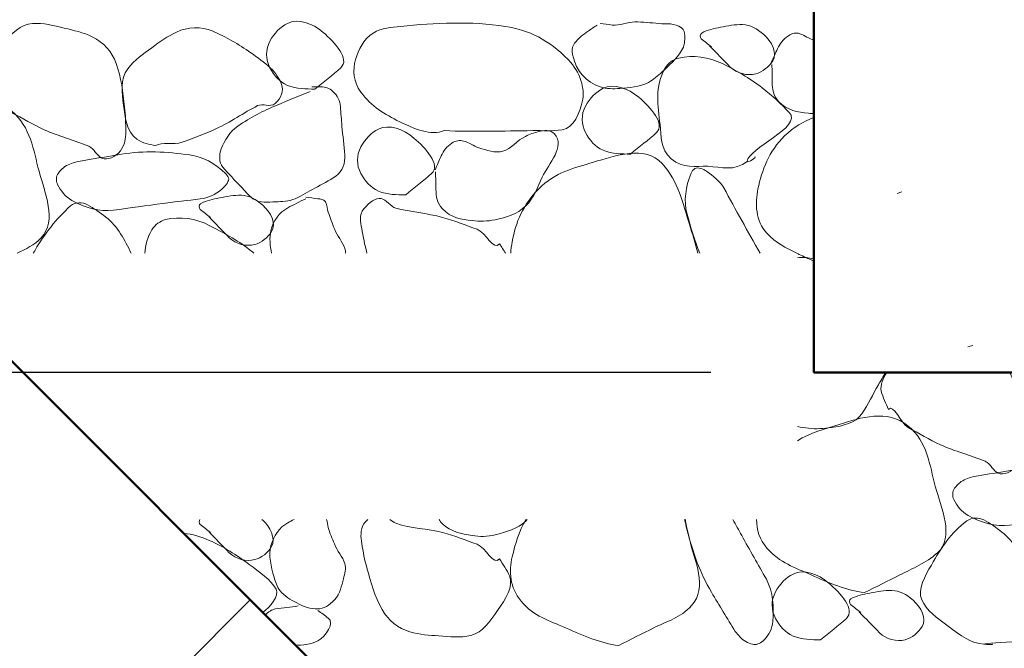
# Model space of a CAD drawing. Extents: x -312 to 328, y -156 to 292.
# Tile 58 of 89: x 1.47 to 11, y 185.3 to 191.38. Entities that reach past the tile are written whole.
import ezdxf

# ---------------------------------------------------------------- set-up
doc = ezdxf.new("R2010")
doc.units = 0
doc.header["$MEASUREMENT"] = 0
for name, color, linetype, lineweight in [('Level 1', 253, 'Continuous', 18), ('S-Anno-Dims', 33, 'Continuous', 35), ('S-Anno-Patt', 152, 'Continuous', 18), ('S-Anno-Patt-Capy', 1, 'Continuous', 18), ('S-Sect-Conc', 6, 'Continuous', 50), ('S-Sect-Fngr', 2, 'Continuous', 50)]:
    doc.layers.add(name, color=color, linetype=linetype, lineweight=lineweight)

msp = doc.modelspace()

# ---------------------------------------------------------------- linework, layer by layer
at = {"layer": 'Level 1', "color": 214, "linetype": 'Continuous', "lineweight": 25}
msp.add_3dface([(-311.9741, -156.26001), (328.0259, -156.26001), (328.0259, 291.73999), (-311.9741, 291.73999)], dxfattribs=at)
msp.add_3dface([(-311.9741, -156.26001), (328.0259, -156.26001), (328.0259, 291.73999), (-311.9741, 291.73999)], dxfattribs=at)
msp.add_3dface([(-311.9741, -156.26001), (328.0259, -156.26001), (328.0259, 291.73999), (-311.9741, 291.73999)], dxfattribs=at)
at = {"layer": 'S-Anno-Dims', "lineweight": 25}
msp.add_line((8.16265, 187.96912), (-21.71172, 187.96912), dxfattribs=at)
at = {"layer": 'S-Anno-Patt'}
msp.add_line((10.01253, 189.71549), (9.96503, 189.70199), dxfattribs=at)
at = {"layer": 'S-Anno-Patt-Capy'}
for p, q in [((10.69765, 188.22924), (10.65015, 188.21574)), ((2.52965, 184.59349), (3.70465, 185.76849))]:
    msp.add_line(p, q, dxfattribs=at)
for points, knots in [([(4.33053, 190.71099), (4.24207, 190.71179), (4.15349, 190.71015), (4.06503, 190.74699), (3.98519, 190.78025), (3.93465, 190.84532), (3.89403, 190.91799), (3.85094, 190.99508), (3.85027, 191.09481), (3.89403, 191.17449), (3.93546, 191.24995), (3.99568, 191.31333), (4.06503, 191.34699), (4.16661, 191.3963), (4.30612, 191.3497), (4.41003, 191.25999), (4.5217, 191.16359), (4.67146, 191.00073), (4.58103, 190.91799), (4.50417, 190.84768), (4.41145, 190.78153), (4.33053, 190.71099)], [0, 0, 0, 0, 0.129292, 0.129292, 0.129292, 0.2459897, 0.2459897, 0.2459897, 0.3697663, 0.3697663, 0.3697663, 0.4869769, 0.4869769, 0.4869769, 0.6586719, 0.6586719, 0.6586719, 0.8431872, 0.8431872, 0.8431872, 1, 1, 1, 1]), ([(1.20603, 190.65849), (1.17888, 190.71663), (1.151, 190.77677), (1.13703, 190.83549), (1.11092, 190.94521), (1.21199, 191.047), (1.30353, 191.14899), (1.39472, 191.2506), (1.48251, 191.33667), (1.59753, 191.34549), (1.69813, 191.35321), (1.80278, 191.32494), (1.90353, 191.30049), (1.99611, 191.27803), (2.08632, 191.26085), (2.17503, 191.21649), (2.28277, 191.16262), (2.36623, 191.072), (2.40603, 190.95999), (2.45552, 190.82073), (2.47192, 190.68107), (2.48703, 190.53849), (2.49554, 190.45817), (2.49959, 190.37741), (2.49903, 190.29699), (2.49859, 190.2332), (2.49032, 190.17269), (2.44653, 190.11249), (2.40272, 190.05226), (2.31808, 190.02252), (2.26803, 190.04199), (2.22346, 190.05934), (2.19291, 190.13573), (2.14203, 190.15749), (2.00444, 190.21636), (1.84804, 190.25274), (1.70853, 190.31799), (1.60179, 190.36792), (1.49875, 190.42731), (1.39653, 190.48449), (1.32195, 190.52621), (1.25673, 190.72109), (1.20603, 190.65849)], [0, 0, 0, 0, 0.0459225, 0.0459225, 0.0459225, 0.13173, 0.13173, 0.13173, 0.2172113, 0.2172113, 0.2172113, 0.2919766, 0.2919766, 0.2919766, 0.3606759, 0.3606759, 0.3606759, 0.444118, 0.444118, 0.444118, 0.5478719, 0.5478719, 0.5478719, 0.606322, 0.606322, 0.606322, 0.6526918, 0.6526918, 0.6526918, 0.6990843, 0.6990843, 0.6990843, 0.7404028, 0.7404028, 0.7404028, 0.8521449, 0.8521449, 0.8521449, 0.9376324, 0.9376324, 0.9376324, 1, 1, 1, 1]), ([(2.78853, 190.16349), (2.72656, 190.18033), (2.66576, 190.18382), (2.60703, 190.22649), (2.49871, 190.3052), (2.49407, 190.44178), (2.47803, 190.55649), (2.46203, 190.67089), (2.44231, 190.80349), (2.51853, 190.90749), (2.58525, 190.99854), (2.66573, 191.04866), (2.75103, 191.11149), (2.8293, 191.16915), (2.9049, 191.22172), (2.99103, 191.26299), (3.09577, 191.31319), (3.23076, 191.31844), (3.33603, 191.27349), (3.46694, 191.2176), (3.58926, 191.14491), (3.70953, 191.06199), (3.77721, 191.01533), (3.83807, 190.97168), (3.90003, 190.91349), (3.94934, 190.86719), (3.98646, 190.80905), (4.00803, 190.75449), (4.02975, 190.69956), (4.00397, 190.61948), (3.94503, 190.57149), (3.89302, 190.52915), (3.82579, 190.57555), (3.77553, 190.55049), (3.63958, 190.48271), (3.51238, 190.38916), (3.37203, 190.32549), (3.26482, 190.27685), (3.15329, 190.23538), (3.04353, 190.19649), (2.96356, 190.16816), (2.84588, 190.20606), (2.78853, 190.16349)], [0, 0, 0, 0, 0.0464356, 0.0464356, 0.0464356, 0.1320731, 0.1320731, 0.1320731, 0.2174716, 0.2174716, 0.2174716, 0.2922308, 0.2922308, 0.2922308, 0.3608286, 0.3608286, 0.3608286, 0.4442527, 0.4442527, 0.4442527, 0.5479952, 0.5479952, 0.5479952, 0.6063752, 0.6063752, 0.6063752, 0.652832, 0.652832, 0.652832, 0.6996102, 0.6996102, 0.6996102, 0.7408911, 0.7408911, 0.7408911, 0.8525533, 0.8525533, 0.8525533, 0.9378533, 0.9378533, 0.9378533, 1, 1, 1, 1]), ([(5.58153, 190.30899), (5.45097, 190.25682), (5.29122, 190.32728), (5.15253, 190.39449), (5.00148, 190.46769), (4.8786, 190.54241), (4.77303, 190.68249), (4.7027, 190.77582), (4.69448, 190.89795), (4.72353, 190.99599), (4.75175, 191.09122), (4.79636, 191.1912), (4.89453, 191.25249), (4.98107, 191.30652), (5.0685, 191.30753), (5.15853, 191.31699), (5.49493, 191.35234), (5.83741, 191.36923), (6.17403, 191.31699), (6.40179, 191.28165), (6.59387, 191.18863), (6.78153, 190.99599), (6.89903, 190.87537), (6.94653, 190.71671), (6.91803, 190.58799), (6.89594, 190.48825), (6.83561, 190.33371), (6.72453, 190.31649), (6.62904, 190.30169), (6.53354, 190.31039), (6.43803, 190.30899), (6.1526, 190.30482), (5.86692, 190.29605), (5.58153, 190.30899)], [0, 0, 0, 0, 0.0806992, 0.0806992, 0.0806992, 0.1685878, 0.1685878, 0.1685878, 0.2271394, 0.2271394, 0.2271394, 0.2840105, 0.2840105, 0.2840105, 0.3341462, 0.3341462, 0.3341462, 0.5214876, 0.5214876, 0.5214876, 0.6482438, 0.6482438, 0.6482438, 0.7276131, 0.7276131, 0.7276131, 0.7891191, 0.7891191, 0.7891191, 0.8419913, 0.8419913, 0.8419913, 1, 1, 1, 1]), ([(7.06203, 191.33049), (7.03289, 191.31119), (7.00401, 191.29156), (6.97503, 191.27199), (6.92627, 191.23907), (6.88072, 191.20299), (6.84303, 191.15499), (6.80585, 191.10764), (6.82373, 191.03523), (6.84303, 190.98099), (6.85979, 190.9339), (6.87903, 190.88962), (6.91653, 190.84899), (6.96888, 190.79227), (7.02253, 190.75335), (7.09203, 190.73199), (7.1545, 190.7128), (7.21857, 190.71225), (7.28103, 190.71699), (7.37445, 190.72408), (7.46848, 190.72933), (7.55853, 190.77549), (7.6115, 190.80265), (7.64833, 190.83917), (7.69053, 190.87749), (7.76116, 190.94164), (7.82381, 190.99865), (7.87953, 191.08299), (7.90918, 191.12787), (7.91218, 191.18066), (7.90953, 191.22849), (7.90811, 191.25406), (7.90503, 191.28312), (7.87953, 191.30199), (7.80781, 191.35507), (7.73479, 191.33862), (7.66053, 191.34549), (7.58305, 191.35267), (7.50501, 191.36065), (7.42803, 191.36049), (7.355, 191.36035), (7.28211, 191.32112), (7.20903, 191.33049), (7.17003, 191.33549), (7.13103, 191.34049), (7.09203, 191.34549)], [0, 0, 0, 0, 0.0379899, 0.0379899, 0.0379899, 0.1019069, 0.1019069, 0.1019069, 0.1649582, 0.1649582, 0.1649582, 0.2197054, 0.2197054, 0.2197054, 0.296137, 0.296137, 0.296137, 0.3648391, 0.3648391, 0.3648391, 0.4676052, 0.4676052, 0.4676052, 0.5280538, 0.5280538, 0.5280538, 0.6292249, 0.6292249, 0.6292249, 0.6830579, 0.6830579, 0.6830579, 0.7118248, 0.7118248, 0.7118248, 0.7927328, 0.7927328, 0.7927328, 0.8771576, 0.8771576, 0.8771576, 0.9572564, 0.9572564, 0.9572564, 1, 1, 1, 1]), ([(8.15103, 191.12949), (8.21753, 191.06099), (8.28403, 190.99249), (8.35053, 190.92399), (8.41, 190.86273), (8.51843, 190.83717), (8.59803, 190.85799), (8.66218, 190.87478), (8.72467, 190.92757), (8.76153, 190.98399), (8.80964, 191.05764), (8.75211, 191.17197), (8.67453, 191.23899), (8.60922, 191.29541), (8.54369, 191.33346), (8.46903, 191.33499), (8.39842, 191.33645), (8.32678, 191.32365), (8.25603, 191.30949), (8.19329, 191.29694), (8.13266, 191.2858), (8.07453, 191.25249), (8.05797, 191.24301), (8.05592, 191.20973), (8.07003, 191.19849), (8.10284, 191.17236), (8.13622, 191.14674), (8.16903, 191.12049)], [0, 0, 0, 0, 0.15649, 0.15649, 0.15649, 0.296446, 0.296446, 0.296446, 0.4092296, 0.4092296, 0.4092296, 0.5564436, 0.5564436, 0.5564436, 0.6803735, 0.6803735, 0.6803735, 0.7975846, 0.7975846, 0.7975846, 0.9015289, 0.9015289, 0.9015289, 0.9311359, 0.9311359, 0.9311359, 1, 1, 1, 1]), ([(9.16065, 191.18312), (9.11419, 191.20077), (9.07089, 191.22852), (9.02553, 191.24649), (8.99083, 191.26025), (8.94714, 191.25181), (8.91303, 191.22699), (8.86402, 191.19135), (8.83044, 191.15086), (8.80803, 191.10099), (8.78803, 191.05649), (8.76803, 191.01199), (8.74803, 190.96749)], [0, 0, 0, 0, 0.2601035, 0.2601035, 0.2601035, 0.4590867, 0.4590867, 0.4590867, 0.7449247, 0.7449247, 0.7449247, 1, 1, 1, 1]), ([(8.51553, 190.01049), (8.39051, 189.911), (8.26072, 189.95809), (8.13453, 189.96399), (8.01518, 189.96958), (7.89493, 189.93365), (7.77903, 190.03749), (7.66817, 190.13682), (7.68457, 190.25407), (7.67103, 190.36749), (7.64964, 190.54659), (7.61509, 190.73585), (7.72053, 190.91349), (7.75209, 190.96667), (7.79992, 190.99847), (7.85253, 191.01099), (7.98875, 191.04343), (8.14557, 191.02075), (8.27403, 190.95699), (8.41035, 190.88933), (8.53258, 190.8199), (8.65953, 190.72299), (8.75937, 190.64678), (8.84628, 190.56507), (8.92203, 190.48449), (9.0554, 190.34262), (8.51713, 190.13705), (8.51553, 190.01049), (8.51531, 189.99312), (8.61541, 190.05661), (8.58753, 190.05699)], [0, 0, 0, 0, 0.1024323, 0.1024323, 0.1024323, 0.1993114, 0.1993114, 0.1993114, 0.2919752, 0.2919752, 0.2919752, 0.4382842, 0.4382842, 0.4382842, 0.4820789, 0.4820789, 0.4820789, 0.5954844, 0.5954844, 0.5954844, 0.7158329, 0.7158329, 0.7158329, 0.8104831, 0.8104831, 0.8104831, 0.9771264, 0.9771264, 0.9771264, 1, 1, 1, 1]), ([(8.75403, 190.94799), (8.75553, 190.891), (8.75579, 190.83399), (8.75703, 190.77699), (8.75845, 190.7117), (8.76506, 190.64712), (8.81853, 190.59099), (8.90346, 190.50185), (9.00477, 190.48797), (9.10803, 190.47699), (9.12557, 190.47513), (9.14307, 190.47323), (9.16065, 190.47224)], [0, 0, 0, 0, 0.2339922, 0.2339922, 0.2339922, 0.5020208, 0.5020208, 0.5020208, 0.9277076, 0.9277076, 0.9277076, 1, 1, 1, 1]), ([(4.28553, 190.68849), (4.17793, 190.64474), (4.07051, 190.60056), (3.96303, 190.55649), (3.83013, 190.502), (3.70742, 190.43662), (3.58353, 190.35249), (3.50511, 190.29924), (3.45636, 190.21505), (3.42303, 190.13199), (3.4015, 190.07835), (3.39941, 190.00138), (3.43803, 189.95649), (3.49458, 189.89077), (3.55348, 189.8298), (3.61353, 189.76749), (3.65206, 189.72752), (3.67752, 189.68695), (3.73053, 189.65049), (3.80134, 189.60179), (3.8767, 189.61661), (3.94953, 189.62049), (4.01258, 189.62386), (4.07675, 189.62199), (4.13853, 189.65049), (4.20829, 189.68267), (4.26572, 189.71771), (4.32903, 189.75249), (4.39793, 189.79035), (4.46607, 189.8221), (4.53303, 189.86949), (4.59618, 189.91419), (4.62589, 189.99998), (4.62003, 190.07349), (4.61262, 190.16646), (4.59981, 190.25941), (4.59153, 190.35249), (4.58593, 190.41542), (4.58252, 190.47852), (4.57653, 190.54149), (4.57136, 190.59586), (4.55165, 190.64612), (4.50453, 190.68849), (4.46859, 190.72081), (4.42914, 190.73199), (4.38753, 190.73199), (4.35803, 190.73199), (4.32853, 190.73199), (4.29903, 190.73199)], [0, 0, 0, 0, 0.0972269, 0.0972269, 0.0972269, 0.2174407, 0.2174407, 0.2174407, 0.293535, 0.293535, 0.293535, 0.3426801, 0.3426801, 0.3426801, 0.4146421, 0.4146421, 0.4146421, 0.4608083, 0.4608083, 0.4608083, 0.5224826, 0.5224826, 0.5224826, 0.575876, 0.575876, 0.575876, 0.6361673, 0.6361673, 0.6361673, 0.7017826, 0.7017826, 0.7017826, 0.763661, 0.763661, 0.763661, 0.8419104, 0.8419104, 0.8419104, 0.8948095, 0.8948095, 0.8948095, 0.9404798, 0.9404798, 0.9404798, 0.9753074, 0.9753074, 0.9753074, 1, 1, 1, 1]), ([(7.38603, 190.08249), (7.29757, 190.08329), (7.20899, 190.08165), (7.12053, 190.11849), (7.04069, 190.15175), (6.99015, 190.21682), (6.94953, 190.28949), (6.90644, 190.36658), (6.90577, 190.46631), (6.94953, 190.54599), (6.99096, 190.62145), (7.05118, 190.68483), (7.12053, 190.71849), (7.22211, 190.7678), (7.36162, 190.7212), (7.46553, 190.63149), (7.5772, 190.53509), (7.72696, 190.37223), (7.63653, 190.28949), (7.55967, 190.21918), (7.46695, 190.15303), (7.38603, 190.08249)], [0, 0, 0, 0, 0.129292, 0.129292, 0.129292, 0.2459897, 0.2459897, 0.2459897, 0.3697663, 0.3697663, 0.3697663, 0.4869769, 0.4869769, 0.4869769, 0.6586719, 0.6586719, 0.6586719, 0.8431872, 0.8431872, 0.8431872, 1, 1, 1, 1]), ([(-0.0681, 189.54112), (-0.0753, 189.60873), (-0.06807, 189.67712), (-0.05697, 189.74499), (-0.02576, 189.93589), (0.04618, 190.10339), (0.20103, 190.25799), (0.35969, 190.4164), (0.54552, 190.45937), (0.73053, 190.51449), (0.93905, 190.57662), (1.19947, 190.6702), (1.39353, 190.50099), (1.58153, 190.33707), (1.60328, 190.12356), (1.65903, 189.91599), (1.7149, 189.70797), (1.83673, 189.44002), (1.68003, 189.27249), (1.61282, 189.20064), (1.53019, 189.16491), (1.4479, 189.12287)], [0, 0, 0, 0, 0.0568372, 0.0568372, 0.0568372, 0.2166841, 0.2166841, 0.2166841, 0.3804649, 0.3804649, 0.3804649, 0.5650627, 0.5650627, 0.5650627, 0.7438959, 0.7438959, 0.7438959, 0.9231226, 0.9231226, 0.9231226, 1, 1, 1, 1]), ([(5.20953, 189.68799), (5.12156, 189.68881), (5.03349, 189.68728), (4.94553, 189.72399), (4.86569, 189.75731), (4.81516, 189.82232), (4.77453, 189.89499), (4.73144, 189.97207), (4.73076, 190.07181), (4.77453, 190.15149), (4.81598, 190.22695), (4.87619, 190.29038), (4.94553, 190.32399), (5.04668, 190.37303), (5.18556, 190.32637), (5.28903, 190.23699), (5.40068, 190.14054), (5.55015, 189.97779), (5.46003, 189.89499), (5.38344, 189.82463), (5.29034, 189.75858), (5.20953, 189.68799)], [0, 0, 0, 0, 0.1287575, 0.1287575, 0.1287575, 0.245621, 0.245621, 0.245621, 0.3695735, 0.3695735, 0.3695735, 0.4869507, 0.4869507, 0.4869507, 0.6581869, 0.6581869, 0.6581869, 0.8429644, 0.8429644, 0.8429644, 1, 1, 1, 1]), ([(8.9939, 189.12287), (8.88973, 189.1744), (8.79443, 189.22208), (8.70603, 189.31599), (8.59441, 189.43458), (8.58996, 189.60882), (8.61903, 189.74499), (8.65717, 189.92363), (8.72416, 190.10973), (8.87703, 190.25799), (8.96626, 190.34454), (9.05653, 190.39527), (9.16065, 190.43662)], [0, 0, 0, 0, 0.2046611, 0.2046611, 0.2046611, 0.4630938, 0.4630938, 0.4630938, 0.8021094, 0.8021094, 0.8021094, 1, 1, 1, 1]), ([(5.49753, 189.90999), (5.49854, 189.85298), (5.5003, 189.79599), (5.50203, 189.73899), (5.50401, 189.67372), (5.51065, 189.61077), (5.56353, 189.55299), (5.64714, 189.46164), (5.74924, 189.45187), (5.85153, 189.43899), (5.92538, 189.4297), (6.00147, 189.43081), (6.07503, 189.44649), (6.18169, 189.46923), (6.28492, 189.49579), (6.37053, 189.57999), (6.45532, 189.66338), (6.48235, 189.76244), (6.52953, 189.85899), (6.5935, 189.98989), (6.75902, 190.15692), (6.64953, 190.27749), (6.61026, 190.32073), (6.54412, 190.31266), (6.49503, 190.29999), (6.45235, 190.28899), (6.40887, 190.27291), (6.36753, 190.25349), (6.28807, 190.21618), (6.23036, 190.13122), (6.15003, 190.10949), (6.07726, 190.08981), (5.98985, 190.11993), (5.91603, 190.14249), (5.8657, 190.15788), (5.81876, 190.19624), (5.76903, 190.20849), (5.73379, 190.21718), (5.69107, 190.21337), (5.65653, 190.18899), (5.60726, 190.15422), (5.57358, 190.11423), (5.55153, 190.06449), (5.53161, 190.01956), (5.51313, 189.97423), (5.49303, 189.92949)], [0, 0, 0, 0, 0.0509803, 0.0509803, 0.0509803, 0.109365, 0.109365, 0.109365, 0.2016765, 0.2016765, 0.2016765, 0.2683231, 0.2683231, 0.2683231, 0.3649605, 0.3649605, 0.3649605, 0.4606649, 0.4606649, 0.4606649, 0.5904154, 0.5904154, 0.5904154, 0.6369463, 0.6369463, 0.6369463, 0.677393, 0.677393, 0.677393, 0.7551332, 0.7551332, 0.7551332, 0.8255617, 0.8255617, 0.8255617, 0.8735848, 0.8735848, 0.8735848, 0.9076128, 0.9076128, 0.9076128, 0.9561512, 0.9561512, 0.9561512, 1, 1, 1, 1]), ([(6.2259, 189.12287), (6.22795, 189.15999), (6.2336, 189.19667), (6.24003, 189.23349), (6.27309, 189.42287), (6.34503, 189.59093), (6.49653, 189.74649), (6.65194, 189.90607), (6.84102, 189.94789), (7.02603, 190.00299), (7.23503, 190.06524), (7.5258, 190.17265), (7.69053, 189.98949), (7.8496, 189.81263), (7.89196, 189.6096), (7.95453, 189.40449), (7.98315, 189.31069), (8.01448, 189.21804), (8.03728, 189.12287)], [0, 0, 0, 0, 0.0388121, 0.0388121, 0.0388121, 0.2384188, 0.2384188, 0.2384188, 0.4431776, 0.4431776, 0.4431776, 0.6744837, 0.6744837, 0.6744837, 0.8978459, 0.8978459, 0.8978459, 1, 1, 1, 1]), ([(2.02053, 190.00749), (2.16653, 190.03199), (2.31253, 190.05649), (2.45853, 190.08099), (2.67452, 190.11724), (2.89735, 190.10573), (3.11553, 190.07349), (3.24697, 190.05407), (3.35465, 190.00056), (3.46653, 189.89049), (3.48304, 189.87425), (3.49648, 189.85604), (3.49503, 189.83949), (3.49218, 189.8071), (3.4643, 189.77432), (3.43053, 189.74499), (3.36198, 189.68546), (3.29585, 189.65913), (3.21903, 189.64899), (3.09959, 189.63323), (2.97983, 189.62082), (2.86053, 189.60549), (2.69997, 189.58487), (2.53951, 189.55979), (2.37903, 189.53949), (2.24267, 189.52225), (2.11006, 189.5604), (1.97703, 189.63399), (1.9103, 189.67091), (1.86978, 189.72692), (1.83903, 189.78849), (1.82274, 189.82112), (1.82259, 189.86785), (1.84653, 189.89799), (1.87703, 189.9364), (1.91204, 189.9694), (1.95603, 189.98499), (1.97752, 189.99261), (1.99898, 190.00014), (2.02053, 190.00749)], [0, 0, 0, 0, 0.1204476, 0.1204476, 0.1204476, 0.2986392, 0.2986392, 0.2986392, 0.4059922, 0.4059922, 0.4059922, 0.4218367, 0.4218367, 0.4218367, 0.452866, 0.452866, 0.452866, 0.5158575, 0.5158575, 0.5158575, 0.6137967, 0.6137967, 0.6137967, 0.7456017, 0.7456017, 0.7456017, 0.8575969, 0.8575969, 0.8575969, 0.9137786, 0.9137786, 0.9137786, 0.9435448, 0.9435448, 0.9435448, 0.9814737, 0.9814737, 0.9814737, 1, 1, 1, 1]), ([(8.05453, 189.12287), (8.00482, 189.2464), (7.96668, 189.37503), (7.93203, 189.50199), (7.89755, 189.62832), (7.91881, 189.76626), (7.97103, 189.89649), (7.97875, 189.91574), (7.99158, 189.93276), (8.00853, 189.94149), (8.0419, 189.9587), (8.08927, 189.93985), (8.12103, 189.91599), (8.18471, 189.86817), (8.24967, 189.82287), (8.28753, 189.75549), (8.34666, 189.65026), (8.40228, 189.54379), (8.46153, 189.43899), (8.52111, 189.33362), (8.58078, 189.22829), (8.64028, 189.12287)], [0, 0, 0, 0, 0.2070405, 0.2070405, 0.2070405, 0.413041, 0.413041, 0.413041, 0.4434804, 0.4434804, 0.4434804, 0.5034238, 0.5034238, 0.5034238, 0.6235991, 0.6235991, 0.6235991, 0.8112836, 0.8112836, 0.8112836, 1, 1, 1, 1]), ([(3.30153, 189.47799), (3.36803, 189.40949), (3.43453, 189.34099), (3.50103, 189.27249), (3.5605, 189.21123), (3.66899, 189.18539), (3.74853, 189.20649), (3.81226, 189.2234), (3.87402, 189.27625), (3.91053, 189.33249), (3.95838, 189.4062), (3.90256, 189.52058), (3.82503, 189.58749), (3.75925, 189.64427), (3.69315, 189.68206), (3.61803, 189.68349), (3.54741, 189.68484), (3.47579, 189.67212), (3.40503, 189.65799), (3.34228, 189.64546), (3.2815, 189.63444), (3.22353, 189.60099), (3.20705, 189.59149), (3.20645, 189.55826), (3.22053, 189.54699), (3.25303, 189.52099), (3.28553, 189.49499), (3.31803, 189.46899)], [0, 0, 0, 0, 0.1566257, 0.1566257, 0.1566257, 0.296703, 0.296703, 0.296703, 0.4089358, 0.4089358, 0.4089358, 0.5560146, 0.5560146, 0.5560146, 0.6807956, 0.6807956, 0.6807956, 0.7981083, 0.7981083, 0.7981083, 0.9021428, 0.9021428, 0.9021428, 0.9317187, 0.9317187, 0.9317187, 1, 1, 1, 1]), ([(1.60365, 189.12287), (1.60957, 189.13327), (1.61555, 189.14362), (1.62153, 189.15399), (1.71283, 189.31246), (1.82706, 189.45353), (1.96503, 189.58149), (2.00622, 189.6197), (2.08158, 189.61708), (2.12853, 189.59049), (2.25046, 189.52144), (2.37469, 189.43522), (2.44953, 189.31149), (2.48717, 189.24927), (2.52079, 189.18778), (2.5504, 189.12287)], [0, 0, 0, 0, 0.0258732, 0.0258732, 0.0258732, 0.4211909, 0.4211909, 0.4211909, 0.5392282, 0.5392282, 0.5392282, 0.845807, 0.845807, 0.845807, 1, 1, 1, 1]), ([(4.24053, 189.65049), (4.18223, 189.62158), (4.12439, 189.59252), (4.06653, 189.56199), (3.98579, 189.5194), (3.92497, 189.43246), (3.90453, 189.34299), (3.88801, 189.27066), (3.89462, 189.1943), (3.91115, 189.12287)], [0, 0, 0, 0, 0.2838047, 0.2838047, 0.2838047, 0.6798334, 0.6798334, 0.6798334, 1, 1, 1, 1]), ([(4.6259, 189.12287), (4.62615, 189.13787), (4.62478, 189.15282), (4.62003, 189.16749), (4.59722, 189.23792), (4.54435, 189.29106), (4.51803, 189.35799), (4.49723, 189.41091), (4.47834, 189.46487), (4.45953, 189.51849), (4.44787, 189.55174), (4.4526, 189.58819), (4.43103, 189.62049), (4.41486, 189.64471), (4.38381, 189.64731), (4.35753, 189.65049), (4.31854, 189.65521), (4.27947, 189.659), (4.24053, 189.66399)], [0, 0, 0, 0, 0.0612384, 0.0612384, 0.0612384, 0.3552375, 0.3552375, 0.3552375, 0.5876586, 0.5876586, 0.5876586, 0.73175, 0.73175, 0.73175, 0.8397596, 0.8397596, 0.8397596, 1, 1, 1, 1]), ([(4.83378, 189.12287), (4.83354, 189.12375), (4.83328, 189.12461), (4.83303, 189.12549), (4.81112, 189.2034), (4.79786, 189.28345), (4.78353, 189.36249), (4.77219, 189.42506), (4.75277, 189.48993), (4.80453, 189.55299), (4.85685, 189.61674), (4.91673, 189.65851), (4.97103, 189.65199), (5.01873, 189.64627), (5.06284, 189.5722), (5.11353, 189.55899), (5.25111, 189.52316), (5.41853, 189.511), (5.56653, 189.46899), (5.67978, 189.43685), (5.79011, 189.39501), (5.90103, 189.35499), (5.98199, 189.32578), (6.06095, 189.13754), (6.11703, 189.21399)], [0, 0, 0, 0, 0.0014571, 0.0014571, 0.0014571, 0.1306837, 0.1306837, 0.1306837, 0.2329775, 0.2329775, 0.2329775, 0.3363682, 0.3363682, 0.3363682, 0.4271911, 0.4271911, 0.4271911, 0.673702, 0.673702, 0.673702, 0.8623225, 0.8623225, 0.8623225, 1, 1, 1, 1]), ([(2.6824, 189.12287), (2.68871, 189.20203), (2.70732, 189.27617), (2.75253, 189.35049), (2.78368, 189.4017), (2.83244, 189.43464), (2.88453, 189.44799), (3.01995, 189.4827), (3.18043, 189.45907), (3.30753, 189.39249), (3.44164, 189.32224), (3.57457, 189.25255), (3.69303, 189.15999), (3.70879, 189.14768), (3.72454, 189.13547), (3.74003, 189.12287)], [0, 0, 0, 0, 0.1778818, 0.1778818, 0.1778818, 0.30044, 0.30044, 0.30044, 0.6190572, 0.6190572, 0.6190572, 0.9552694, 0.9552694, 0.9552694, 1, 1, 1, 1]), ([(9.16065, 189.04649), (9.15211, 189.05031), (9.14357, 189.05415), (9.13503, 189.05799), (9.09006, 189.07823), (9.04496, 189.09821), (9.00053, 189.11962)], [0, 0, 0, 0, 0.1595566, 0.1595566, 0.1595566, 1, 1, 1, 1]), ([(9.00053, 187.44499), (9.03606, 187.43764), (9.07216, 187.43343), (9.10803, 187.42899), (9.18135, 187.41993), (9.25619, 187.42606), (9.33003, 187.43649), (9.43782, 187.45173), (9.56404, 187.47749), (9.62553, 187.56999), (9.68642, 187.6616), (9.7296, 187.75715), (9.78453, 187.84899), (9.80848, 187.88905), (9.83155, 187.92968), (9.85653, 187.96912)], [0, 0, 0, 0, 0.097366, 0.097366, 0.097366, 0.2963607, 0.2963607, 0.2963607, 0.58685, 0.58685, 0.58685, 0.8745345, 0.8745345, 0.8745345, 1, 1, 1, 1]), ([(9.88203, 187.61049), (9.85502, 187.66891), (9.82793, 187.72819), (9.81303, 187.78749), (9.79816, 187.84665), (9.83009, 187.91627), (9.86715, 187.96912)], [0, 0, 0, 0, 0.5006001, 0.5006001, 0.5006001, 1, 1, 1, 1]), ([(11.05703, 187.96912), (11.06662, 187.95066), (11.07509, 187.93192), (11.08203, 187.91199), (11.12979, 187.77481), (11.14392, 187.63253), (11.16303, 187.49049), (11.1738, 187.41048), (11.17559, 187.32941), (11.17503, 187.24899), (11.17459, 187.1852), (11.16632, 187.12469), (11.12253, 187.06449), (11.07872, 187.00426), (10.99408, 186.97452), (10.94403, 186.99399), (10.89946, 187.01134), (10.86891, 187.08773), (10.81803, 187.10949), (10.68044, 187.16836), (10.52404, 187.20474), (10.38453, 187.26999), (10.27779, 187.31992), (10.17475, 187.37931), (10.07253, 187.43649), (9.99795, 187.47821), (9.93273, 187.67309), (9.88203, 187.61049)], [0, 0, 0, 0, 0.0264003, 0.0264003, 0.0264003, 0.2081201, 0.2081201, 0.2081201, 0.3104925, 0.3104925, 0.3104925, 0.3917069, 0.3917069, 0.3917069, 0.4729611, 0.4729611, 0.4729611, 0.5453284, 0.5453284, 0.5453284, 0.7410391, 0.7410391, 0.7410391, 0.8907662, 0.8907662, 0.8907662, 1, 1, 1, 1]), ([(9.00053, 187.30849), (9.12459, 187.38643), (9.26983, 187.42336), (9.40653, 187.46649), (9.61461, 187.53215), (9.86815, 187.61722), (10.06953, 187.45299), (10.26462, 187.29389), (10.27881, 187.07525), (10.33503, 186.86799), (10.39137, 186.66028), (10.52586, 186.37591), (10.35603, 186.22449), (10.24447, 186.12503), (10.11762, 186.07307), (9.99153, 186.00999), (9.87753, 185.95297), (9.76358, 185.8959), (9.64953, 185.83899)], [0, 0, 0, 0, 0.1365549, 0.1365549, 0.1365549, 0.344411, 0.344411, 0.344411, 0.5457762, 0.5457762, 0.5457762, 0.7475845, 0.7475845, 0.7475845, 0.8801494, 0.8801494, 0.8801494, 1, 1, 1, 1]), ([(10.69653, 186.95949), (10.84253, 186.98399), (10.98853, 187.00849), (11.13453, 187.03299), (11.35052, 187.06924), (11.57335, 187.05773), (11.79153, 187.02549), (11.92297, 187.00607), (12.03065, 186.95256), (12.14253, 186.84249), (12.15904, 186.82625), (12.17248, 186.80804), (12.17103, 186.79149), (12.16818, 186.7591), (12.1403, 186.72632), (12.10653, 186.69699), (12.03798, 186.63746), (11.97185, 186.61113), (11.89503, 186.60099), (11.77559, 186.58523), (11.65583, 186.57282), (11.53653, 186.55749), (11.37597, 186.53687), (11.21551, 186.51179), (11.05503, 186.49149), (10.91867, 186.47425), (10.78606, 186.5124), (10.65303, 186.58599), (10.5863, 186.62291), (10.54578, 186.67892), (10.51503, 186.74049), (10.49874, 186.77312), (10.49859, 186.81985), (10.52253, 186.84999), (10.55303, 186.8884), (10.58804, 186.9214), (10.63203, 186.93699), (10.65352, 186.94461), (10.67498, 186.95214), (10.69653, 186.95949)], [0, 0, 0, 0, 0.1204476, 0.1204476, 0.1204476, 0.2986392, 0.2986392, 0.2986392, 0.4059922, 0.4059922, 0.4059922, 0.4218367, 0.4218367, 0.4218367, 0.452866, 0.452866, 0.452866, 0.5158575, 0.5158575, 0.5158575, 0.6137967, 0.6137967, 0.6137967, 0.7456017, 0.7456017, 0.7456017, 0.8575969, 0.8575969, 0.8575969, 0.9137786, 0.9137786, 0.9137786, 0.9435448, 0.9435448, 0.9435448, 0.9814737, 0.9814737, 0.9814737, 1, 1, 1, 1]), ([(3.21703, 186.54699), (3.20773, 186.53401), (3.208, 186.50902), (3.22053, 186.49899), (3.25303, 186.47299), (3.28553, 186.44699), (3.31803, 186.42099)], [0, 0, 0, 0, 0.278212, 0.278212, 0.278212, 1, 1, 1, 1]), ([(3.30153, 186.42999), (3.36803, 186.36149), (3.43453, 186.29299), (3.50103, 186.22449), (3.5605, 186.16323), (3.66899, 186.13739), (3.74853, 186.15849), (3.81226, 186.1754), (3.87804, 186.22552), (3.91053, 186.28449), (3.9531, 186.36177), (3.89338, 186.48131), (3.82503, 186.53949), (3.82208, 186.54201), (3.81913, 186.54451), (3.81615, 186.54699)], [0, 0, 0, 0, 0.2785106, 0.2785106, 0.2785106, 0.527595, 0.527595, 0.527595, 0.7271663, 0.7271663, 0.7271663, 0.9887008, 0.9887008, 0.9887008, 1, 1, 1, 1]), ([(4.13003, 186.54699), (4.1088, 186.53612), (4.08767, 186.52523), (4.06653, 186.51399), (3.98607, 186.47122), (3.92788, 186.38204), (3.90453, 186.29499), (3.87817, 186.19674), (3.9046, 186.08792), (3.93453, 185.98899), (3.94858, 185.94254), (3.96058, 185.89778), (3.99303, 185.85699), (4.03766, 185.80089), (4.09161, 185.77273), (4.15353, 185.73999), (4.2197, 185.70501), (4.29093, 185.67891), (4.35753, 185.68149), (4.41482, 185.68371), (4.4708, 185.71511), (4.51803, 185.76849), (4.57591, 185.83392), (4.58746, 185.90091), (4.60653, 185.97399), (4.61898, 186.02172), (4.63479, 186.07417), (4.62003, 186.11949), (4.5982, 186.18652), (4.54448, 186.24337), (4.51803, 186.30999), (4.49712, 186.36266), (4.47471, 186.41549), (4.45953, 186.47049), (4.45258, 186.49568), (4.45112, 186.52216), (4.44315, 186.54699)], [0, 0, 0, 0, 0.032174, 0.032174, 0.032174, 0.1546453, 0.1546453, 0.1546453, 0.2928798, 0.2928798, 0.2928798, 0.3577928, 0.3577928, 0.3577928, 0.4470898, 0.4470898, 0.4470898, 0.542503, 0.542503, 0.542503, 0.6245817, 0.6245817, 0.6245817, 0.7251761, 0.7251761, 0.7251761, 0.7908726, 0.7908726, 0.7908726, 0.888024, 0.888024, 0.888024, 0.9648272, 0.9648272, 0.9648272, 1, 1, 1, 1]), ([(6.11703, 186.16599), (6.15319, 186.11246), (6.18904, 186.05679), (6.21303, 186.00099), (6.25743, 185.89771), (6.17345, 185.77456), (6.09903, 185.66649), (6.02438, 185.55809), (5.95697, 185.45544), (5.83953, 185.42499), (5.73715, 185.39845), (5.63299, 185.41293), (5.53053, 185.42049), (5.43664, 185.42743), (5.34311, 185.4315), (5.25003, 185.45949), (5.13638, 185.49368), (5.03971, 185.56998), (4.98003, 185.67549), (4.90615, 185.80611), (4.87049, 185.93809), (4.83303, 186.07749), (4.81184, 186.15635), (4.79508, 186.23533), (4.78353, 186.31449), (4.77439, 186.37716), (4.76595, 186.44542), (4.80453, 186.50499), (4.81609, 186.52283), (4.82968, 186.5339), (4.84365, 186.54699)], [0, 0, 0, 0, 0.0692659, 0.0692659, 0.0692659, 0.1974935, 0.1974935, 0.1974935, 0.3261189, 0.3261189, 0.3261189, 0.4382507, 0.4382507, 0.4382507, 0.5410085, 0.5410085, 0.5410085, 0.6664698, 0.6664698, 0.6664698, 0.8217808, 0.8217808, 0.8217808, 0.9096314, 0.9096314, 0.9096314, 0.9791725, 0.9791725, 0.9791725, 1, 1, 1, 1]), ([(5.05615, 186.54699), (5.07339, 186.53228), (5.09219, 186.5192), (5.11353, 186.51099), (5.25905, 186.45501), (5.41844, 186.4628), (5.56653, 186.42099), (5.67984, 186.38901), (5.79011, 186.34701), (5.90103, 186.30699), (5.98199, 186.27778), (6.06095, 186.08954), (6.11703, 186.16599)], [0, 0, 0, 0, 0.0593674, 0.0593674, 0.0593674, 0.4641729, 0.4641729, 0.4641729, 0.7739142, 0.7739142, 0.7739142, 1, 1, 1, 1]), ([(5.53315, 186.54699), (5.54163, 186.5319), (5.54987, 186.51793), (5.56353, 186.50499), (5.64516, 186.42769), (5.74981, 186.40664), (5.85153, 186.39099), (5.92497, 186.37969), (6.00213, 186.38002), (6.07503, 186.39849), (6.18073, 186.42527), (6.2913, 186.45576), (6.37053, 186.53199), (6.37563, 186.5369), (6.38032, 186.54188), (6.38503, 186.54699)], [0, 0, 0, 0, 0.055715, 0.055715, 0.055715, 0.3886562, 0.3886562, 0.3886562, 0.6290314, 0.6290314, 0.6290314, 0.9775748, 0.9775748, 0.9775748, 1, 1, 1, 1]), ([(7.27053, 185.32749), (7.0973, 185.34962), (6.92602, 185.42165), (6.75453, 185.49849), (6.5966, 185.56926), (6.45248, 185.6065), (6.32553, 185.75649), (6.2146, 185.88756), (6.20724, 186.04768), (6.24003, 186.18549), (6.26892, 186.30693), (6.30525, 186.43625), (6.37378, 186.54699)], [0, 0, 0, 0, 0.2911467, 0.2911467, 0.2911467, 0.5592673, 0.5592673, 0.5592673, 0.7935558, 0.7935558, 0.7935558, 1, 1, 1, 1]), ([(7.9074, 186.54699), (7.92374, 186.48364), (7.93897, 186.42), (7.95453, 186.35649), (8.00556, 186.14813), (8.13499, 185.89265), (7.97553, 185.71299), (7.87078, 185.59498), (7.73701, 185.56176), (7.61103, 185.49849), (7.49753, 185.44149), (7.38403, 185.38449), (7.27053, 185.32749)], [0, 0, 0, 0, 0.1193657, 0.1193657, 0.1193657, 0.5109874, 0.5109874, 0.5109874, 0.768238, 0.768238, 0.768238, 1, 1, 1, 1]), ([(8.39853, 185.46249), (8.32167, 185.58878), (8.24524, 185.71518), (8.16903, 185.84199), (8.05625, 186.02965), (7.98462, 186.23982), (7.93203, 186.45399), (7.92447, 186.48478), (7.91891, 186.51564), (7.91628, 186.54699)], [0, 0, 0, 0, 0.3714048, 0.3714048, 0.3714048, 0.9210087, 0.9210087, 0.9210087, 1, 1, 1, 1]), ([(8.3759, 186.54699), (8.40431, 186.49492), (8.43298, 186.44299), (8.46153, 186.39099), (8.53943, 186.2491), (8.62145, 186.11008), (8.70003, 185.96799), (8.7668, 185.84726), (8.77374, 185.69387), (8.76153, 185.55999), (8.7554, 185.49273), (8.73135, 185.43193), (8.67003, 185.37399), (8.63776, 185.3435), (8.59896, 185.3306), (8.56653, 185.33949), (8.52438, 185.35105), (8.47428, 185.37411), (8.44353, 185.40999), (8.42853, 185.42749), (8.41353, 185.44499), (8.39853, 185.46249)], [0, 0, 0, 0, 0.1109805, 0.1109805, 0.1109805, 0.4138258, 0.4138258, 0.4138258, 0.6711481, 0.6711481, 0.6711481, 0.8004225, 0.8004225, 0.8004225, 0.8684614, 0.8684614, 0.8684614, 0.956877, 0.956877, 0.956877, 1, 1, 1, 1]), ([(9.64953, 185.83899), (9.47678, 185.86137), (9.30587, 185.93246), (9.13503, 186.00999), (8.97729, 186.08158), (8.83057, 186.12762), (8.70603, 186.26799), (8.63216, 186.35126), (8.60687, 186.44802), (8.6044, 186.54699)], [0, 0, 0, 0, 0.4046943, 0.4046943, 0.4046943, 0.7783609, 0.7783609, 0.7783609, 1, 1, 1, 1]), ([(10.80453, 185.34099), (10.69273, 185.34231), (10.57406, 185.42962), (10.46103, 185.51349), (10.35436, 185.59265), (10.24981, 185.66638), (10.20453, 185.76999), (10.16101, 185.86958), (10.23629, 185.99959), (10.29753, 186.10599), (10.39386, 186.27336), (10.48598, 186.41825), (10.64103, 186.53349), (10.68732, 186.5679), (10.75712, 186.56842), (10.80453, 186.54249), (10.92767, 186.47516), (11.04501, 186.38862), (11.12553, 186.26349), (11.21102, 186.13064), (11.26036, 185.99409), (11.31903, 185.85549), (11.36488, 185.74718), (11.38909, 185.61181), (11.40603, 185.51349), (11.43606, 185.33915), (10.8456, 185.36373), (10.80453, 185.34099), (10.79892, 185.33789), (10.9108, 185.33426), (10.89003, 185.34099)], [0, 0, 0, 0, 0.1025312, 0.1025312, 0.1025312, 0.1992915, 0.1992915, 0.1992915, 0.2922872, 0.2922872, 0.2922872, 0.4385711, 0.4385711, 0.4385711, 0.4822497, 0.4822497, 0.4822497, 0.5956966, 0.5956966, 0.5956966, 0.7161474, 0.7161474, 0.7161474, 0.8102793, 0.8102793, 0.8102793, 0.9771934, 0.9771934, 0.9771934, 1, 1, 1, 1]), ([(3.06078, 186.41224), (3.14582, 186.40486), (3.2273, 186.37888), (3.30753, 186.34449), (3.44869, 186.28399), (3.56596, 186.20289), (3.69303, 186.11199), (3.79283, 186.04061), (3.90679, 185.96123), (3.95403, 185.87349), (3.98875, 185.809), (3.89508, 185.7008), (3.82528, 185.64774)], [0, 0, 0, 0, 0.1939222, 0.1939222, 0.1939222, 0.5350983, 0.5350983, 0.5350983, 0.803045, 0.803045, 0.803045, 1, 1, 1, 1]), ([(9.22503, 185.38299), (9.13657, 185.38379), (9.04799, 185.38215), (8.95953, 185.41899), (8.87969, 185.45225), (8.82915, 185.51732), (8.78853, 185.58999), (8.74544, 185.66708), (8.74477, 185.76681), (8.78853, 185.84649), (8.82996, 185.92195), (8.89018, 185.98533), (8.95953, 186.01899), (9.06111, 186.0683), (9.20062, 186.0217), (9.30453, 185.93199), (9.4162, 185.83559), (9.56596, 185.67273), (9.47553, 185.58999), (9.39867, 185.51968), (9.30595, 185.45353), (9.22503, 185.38299)], [0, 0, 0, 0, 0.129292, 0.129292, 0.129292, 0.2459897, 0.2459897, 0.2459897, 0.3697663, 0.3697663, 0.3697663, 0.4869769, 0.4869769, 0.4869769, 0.6586719, 0.6586719, 0.6586719, 0.8431872, 0.8431872, 0.8431872, 1, 1, 1, 1]), ([(9.59703, 185.65449), (9.66353, 185.58599), (9.73003, 185.51749), (9.79653, 185.44899), (9.856, 185.38773), (9.96449, 185.3617), (10.04403, 185.38299), (10.10841, 185.40023), (10.17091, 185.45373), (10.20753, 185.51049), (10.25512, 185.58426), (10.19841, 185.69864), (10.12053, 185.76549), (10.05515, 185.82162), (9.98952, 185.85887), (9.91503, 185.85999), (9.84389, 185.86106), (9.7718, 185.84841), (9.70053, 185.83449), (9.63791, 185.82227), (9.57712, 185.8117), (9.51903, 185.77899), (9.50202, 185.76941), (9.50164, 185.73512), (9.51603, 185.72349), (9.54835, 185.69737), (9.58084, 185.67125), (9.61353, 185.64549)], [0, 0, 0, 0, 0.1563574, 0.1563574, 0.1563574, 0.2961947, 0.2961947, 0.2961947, 0.4093844, 0.4093844, 0.4093844, 0.5564737, 0.5564737, 0.5564737, 0.6799541, 0.6799541, 0.6799541, 0.797879, 0.797879, 0.797879, 0.9014928, 0.9014928, 0.9014928, 0.9318357, 0.9318357, 0.9318357, 1, 1, 1, 1]), ([(4.16853, 185.70999), (4.0956, 185.7), (4.02247, 185.69193), (3.94953, 185.68149), (3.9113, 185.67603), (3.87814, 185.64984), (3.84915, 185.62387)], [0, 0, 0, 0, 0.6561358, 0.6561358, 0.6561358, 1, 1, 1, 1]), ([(4.1399, 185.33312), (4.2134, 185.32793), (4.28542, 185.3358), (4.35753, 185.37399), (4.4362, 185.41566), (4.52486, 185.54591), (4.45953, 185.59299), (4.42553, 185.61749), (4.39153, 185.64199), (4.35753, 185.66649)], [0, 0, 0, 0, 0.3761078, 0.3761078, 0.3761078, 0.7864549, 0.7864549, 0.7864549, 1, 1, 1, 1])]:
    msp.add_open_spline(points, degree=3, knots=knots, dxfattribs=at)
for points in [[(6.11703, 189.21399), (6.13675, 189.1838), (6.15679, 189.15388), (6.17515, 189.12287)], [(9.00053, 189.07937), (9.05386, 189.08055), (9.10944, 189.08398), (9.16065, 189.06612)]]:
    msp.add_open_spline(points, degree=3, dxfattribs=at)
at = {"layer": 'S-Sect-Conc'}
for p, q in [((9.16065, 211.96912), (9.16065, 187.96912)), ((9.16065, 187.96912), (42.16065, 187.96912))]:
    msp.add_line(p, q, dxfattribs=at)
at = {"layer": 'S-Sect-Fngr'}
msp.add_line((-0.4961, 189.96912), (7.5039, 181.96912), dxfattribs=at)

doc.saveas('drawing.dxf')
